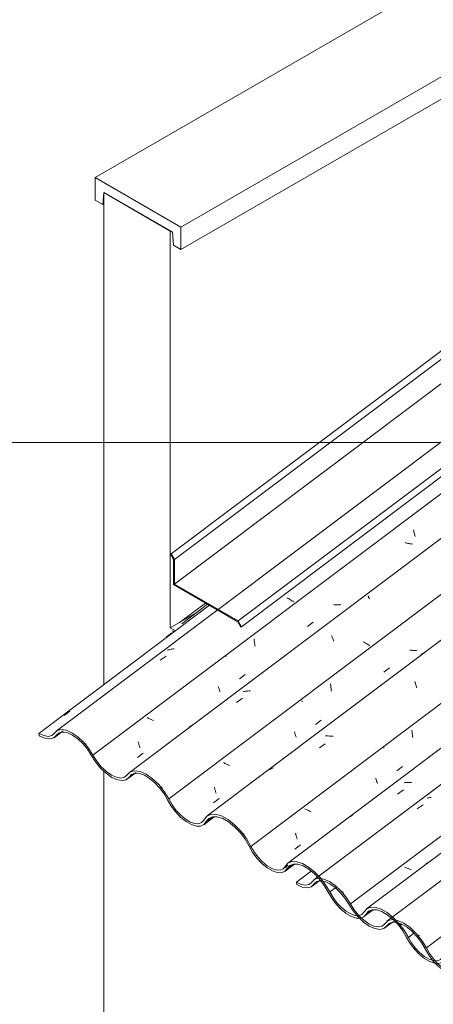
# Model space of a CAD drawing. Header units: metres. Extents: x 6.5 to 21.8, y 0.6 to 11.2.
# Tile 13 of 107: x 8.275 to 8.957, y 5.96 to 7.58. Entities that reach past the tile are written whole.
import ezdxf

# ---------------------------------------------------------------- set-up
doc = ezdxf.new("R2010")
doc.units = ezdxf.units.M
for name, color, linetype, lineweight in [('A-GLAZ-CWMG', 7, 'Continuous', 5), ('A-ROOF', 7, 'Continuous', 5), ('A-ROOF-OTLN', 7, 'Continuous', 5), ('A-WALL', 7, 'Continuous', 5), ('G-ANNO-TEXT', 7, 'Continuous', 9), ('I-WALL', 7, 'Continuous', 5)]:
    doc.layers.add(name, color=color, linetype=linetype, lineweight=lineweight)
pattern_1 = [(324.313, (13.312, 6.858), (0.2324083, -0.11173998), [0.0118, -0.2028, 0.0118, -1.347]), (324.313, (13.312, 6.858), (0.2324083, -0.11173998), [-0.22641, -0.2028, 0.0118, -0.41741, -0.71536]), (324.313, (13.312, 6.858), (0.2324083, -0.11173998), [-0.85843, 0.0118, -0.2028, 0.0118, -0.48895]), (324.313, (13.312, 6.858), (0.2324083, -0.11173998), [-1.085, -0.13127, 0.0118, -0.34588]), (112.936, (13.399, 6.823), (-0.16652803, 0.28317087), [0.0123, -0.21134, 0.0123, -1.404]), (112.936, (13.399, 6.823), (-0.16652803, 0.28317087), [-0.23595, -0.21134, 0.0123, -0.43499, -0.74548]), (112.936, (13.399, 6.823), (-0.16652803, 0.28317087), [-0.89458, 0.0123, -0.21134, 0.0123, -0.50954]), (112.936, (13.399, 6.823), (-0.16652803, 0.28317087), [-1.131, -0.1368, 0.0123, -0.36044]), (222.823, (13.428, 6.913), (-0.0658858, -0.1714278), [0.00654, -0.11229, 0.00654, -0.74603]), (222.823, (13.428, 6.913), (-0.0658858, -0.1714278), [-0.12536, -0.11229, 0.00654, -0.23112, -0.39609]), (222.823, (13.428, 6.913), (-0.0658858, -0.1714278), [-0.47531, 0.00654, -0.11229, 0.00654, -0.27073]), (222.823, (13.428, 6.913), (-0.0658858, -0.1714278), [-0.60067, -0.07268, 0.00654, -0.19151])]

# ---------------------------------------------------------------- blocks, each defined once
blk = doc.blocks.new('FP_2-ISO_02')
at = {"layer": 'A-GLAZ-CWMG'}
blk.add_line((8.7123, 6.1791), (8.7278, 6.1907), dxfattribs=at)
blk = doc.blocks.new('FP_3-ISO_02')
at = {"layer": 'A-GLAZ-CWMG'}
blk.add_line((8.5784, 6.2556), (8.5958, 6.2686), dxfattribs=at)
blk = doc.blocks.new('FP_4-ISO_02')
at = {"layer": 'A-GLAZ-CWMG'}
blk.add_line((8.4527, 6.3309), (8.4668, 6.3415), dxfattribs=at)
blk = doc.blocks.new('FP_5-ISO_02')
at = {"layer": 'A-GLAZ-CWMG'}
blk.add_line((8.3326, 6.3994), (8.3465, 6.4099), dxfattribs=at)
blk = doc.blocks.new('FP_6-ISO_02')
at = {"layer": 'A-GLAZ-CWMG', "color": 9, "true_color": 0xc0c0c0}
for p, q in [((8.5166, 6.5645), (8.5259, 6.5716)), ((8.3484, 6.4355), (8.3577, 6.4426))]:
    blk.add_line(p, q, dxfattribs=at)
blk = doc.blocks.new('FP_7-ISO_02')
at = {"layer": 'A-GLAZ-CWMG'}
blk.add_line((11.3869, 8.7001), (8.3354, 6.4097), dxfattribs=at)
at = {"layer": 'A-GLAZ-CWMG', "color": 9, "true_color": 0xc0c0c0}
for p, q in [((8.7173, 6.628), (8.7156, 6.6289)), ((8.7189, 6.6271), (8.7173, 6.628)), ((8.7205, 6.6262), (8.7189, 6.6271)), ((8.7221, 6.6253), (8.7205, 6.6262)), ((8.7237, 6.6243), (8.7221, 6.6253)), ((8.7252, 6.6234), (8.7237, 6.6243)), ((8.7267, 6.6225), (8.7252, 6.6234)), ((8.5068, 6.5263), (8.5164, 6.5332)), ((8.5195, 6.5433), (8.5179, 6.5429)), ((8.5212, 6.5437), (8.5195, 6.5433)), ((8.5228, 6.5441), (8.5212, 6.5437)), ((8.5245, 6.5444), (8.5228, 6.5441)), ((8.5263, 6.5447), (8.5245, 6.5444)), ((8.528, 6.5449), (8.5263, 6.5447)), ((8.5297, 6.545), (8.528, 6.5449)), ((8.3839, 6.3889), (8.3825, 6.3895)), ((8.3854, 6.3882), (8.3839, 6.3889))]:
    blk.add_line(p, q, dxfattribs=at)
blk = doc.blocks.new('FP_8-ISO_02')
at = {"layer": 'A-GLAZ-CWMG', "color": 9, "true_color": 0xc0c0c0}
for p, q in [((8.924, 6.7407), (8.9243, 6.7391)), ((8.9243, 6.7391), (8.9247, 6.7375)), ((8.9247, 6.7375), (8.9251, 6.736)), ((8.9251, 6.736), (8.9255, 6.7345)), ((8.9255, 6.7345), (8.9259, 6.733)), ((8.9259, 6.733), (8.9263, 6.7315)), ((8.9263, 6.7315), (8.9267, 6.7301)), ((8.9117, 6.7193), (8.9102, 6.7197)), ((8.9133, 6.719), (8.9117, 6.7193)), ((8.9148, 6.7187), (8.9133, 6.719)), ((8.9163, 6.7184), (8.9148, 6.7187)), ((8.9178, 6.7181), (8.9163, 6.7184)), ((8.9194, 6.7179), (8.9178, 6.7181)), ((8.9209, 6.7177), (8.9194, 6.7179)), ((8.9224, 6.7175), (8.9209, 6.7177)), ((8.7939, 6.6177), (8.7923, 6.6178)), ((8.7954, 6.6176), (8.7939, 6.6177)), ((8.7969, 6.6176), (8.7954, 6.6176)), ((8.7984, 6.6176), (8.7969, 6.6176)), ((8.7999, 6.6176), (8.7984, 6.6176)), ((8.8014, 6.6176), (8.7999, 6.6176)), ((8.8029, 6.6177), (8.8014, 6.6176)), ((8.8044, 6.6178), (8.8029, 6.6177)), ((8.7494, 6.5816), (8.7586, 6.5887)), ((8.6614, 6.5616), (8.6616, 6.5598)), ((8.6616, 6.5598), (8.6617, 6.5581)), ((8.6617, 6.5581), (8.662, 6.5564)), ((8.662, 6.5564), (8.6622, 6.5547)), ((8.6622, 6.5547), (8.6624, 6.553)), ((8.6624, 6.553), (8.6627, 6.5513)), ((8.6627, 6.5513), (8.663, 6.5496)), ((8.6155, 6.5325), (8.6147, 6.5329)), ((8.6373, 6.4955), (8.6466, 6.5026)), ((8.6024, 6.4829), (8.6029, 6.4816)), ((8.6029, 6.4816), (8.6033, 6.4803)), ((8.6033, 6.4803), (8.6037, 6.479)), ((8.6037, 6.479), (8.6041, 6.4778)), ((8.6041, 6.4778), (8.6046, 6.4767)), ((8.6046, 6.4767), (8.605, 6.4755)), ((8.605, 6.4755), (8.6054, 6.4744)), ((8.4862, 6.4314), (8.485, 6.432)), ((8.4875, 6.4307), (8.4862, 6.4314)), ((8.4888, 6.4301), (8.4875, 6.4307)), ((8.4901, 6.4295), (8.4888, 6.4301)), ((8.4915, 6.4289), (8.4901, 6.4295)), ((8.4928, 6.4283), (8.4915, 6.4289)), ((8.4942, 6.4277), (8.4928, 6.4283)), ((8.4956, 6.4271), (8.4942, 6.4277)), ((8.4704, 6.392), (8.4708, 6.3906)), ((8.4708, 6.3906), (8.4712, 6.3891)), ((8.4712, 6.3891), (8.4716, 6.3877)), ((8.4716, 6.3877), (8.472, 6.3863)), ((8.472, 6.3863), (8.4724, 6.385)), ((8.4724, 6.385), (8.4729, 6.3837)), ((8.4692, 6.3665), (8.4785, 6.3736)), ((8.4729, 6.3837), (8.4733, 6.3824))]:
    blk.add_line(p, q, dxfattribs=at)
blk = doc.blocks.new('FP_9-ISO_02')
at = {"layer": 'A-GLAZ-CWMG'}
blk.add_line((11.5063, 8.6311), (8.4558, 6.3416), dxfattribs=at)
at = {"layer": 'A-GLAZ-CWMG', "color": 9, "true_color": 0xc0c0c0}
for p, q in [((8.9141, 6.6861), (8.9141, 6.6861)), ((8.9141, 6.6861), (8.9141, 6.6859)), ((8.9141, 6.6859), (8.9141, 6.6858)), ((8.8491, 6.6322), (8.8494, 6.6316)), ((8.8494, 6.6316), (8.8497, 6.631)), ((8.8497, 6.631), (8.85, 6.6303)), ((8.85, 6.6303), (8.8504, 6.6296)), ((8.8504, 6.6296), (8.8507, 6.6288)), ((8.8507, 6.6288), (8.8511, 6.628)), ((8.8511, 6.628), (8.8515, 6.6272)), ((8.7891, 6.5672), (8.7896, 6.566)), ((8.7896, 6.566), (8.7901, 6.5647)), ((8.7901, 6.5647), (8.7906, 6.5634)), ((8.7906, 6.5634), (8.7911, 6.5621)), ((8.7911, 6.5621), (8.7915, 6.5607)), ((8.7915, 6.5607), (8.792, 6.5593)), ((8.792, 6.5593), (8.7925, 6.5579)), ((8.8432, 6.5553), (8.8413, 6.5564)), ((8.8451, 6.5543), (8.8432, 6.5553)), ((8.8469, 6.5532), (8.8451, 6.5543)), ((8.8486, 6.5521), (8.8469, 6.5532)), ((8.8504, 6.551), (8.8486, 6.5521)), ((8.8521, 6.5499), (8.8504, 6.551)), ((8.6451, 6.475), (8.6431, 6.4747)), ((8.6471, 6.4753), (8.6451, 6.475)), ((8.6492, 6.4755), (8.6471, 6.4753)), ((8.6512, 6.4756), (8.6492, 6.4755)), ((8.6533, 6.4757), (8.6512, 6.4756)), ((8.6554, 6.4757), (8.6533, 6.4757)), ((8.6325, 6.4568), (8.6421, 6.4637)), ((8.556, 6.4173), (8.5544, 6.4162)), ((8.5576, 6.4183), (8.556, 6.4173)), ((8.5592, 6.4193), (8.5576, 6.4183)), ((8.5089, 6.3176), (8.5074, 6.3183)), ((8.5104, 6.3169), (8.5089, 6.3176))]:
    blk.add_line(p, q, dxfattribs=at)
blk = doc.blocks.new('FP_10-ISO_02')
at = {"layer": 'A-GLAZ-CWMG', "color": 9, "true_color": 0xc0c0c0}
for p, q in [((8.9195, 6.5428), (8.9179, 6.543)), ((8.921, 6.5427), (8.9195, 6.5428)), ((8.9225, 6.5426), (8.921, 6.5427)), ((8.924, 6.5426), (8.9225, 6.5426)), ((8.9255, 6.5426), (8.924, 6.5426)), ((8.927, 6.5426), (8.9255, 6.5426)), ((8.9285, 6.5426), (8.927, 6.5426)), ((8.93, 6.5427), (8.9285, 6.5426)), ((8.8749, 6.5067), (8.8842, 6.5138)), ((8.7874, 6.4874), (8.7875, 6.4858)), ((8.7875, 6.4858), (8.7876, 6.4843)), ((8.7876, 6.4843), (8.7878, 6.4828)), ((8.7878, 6.4828), (8.7879, 6.4813)), ((8.7879, 6.4813), (8.7881, 6.4797)), ((8.7881, 6.4797), (8.7883, 6.4783)), ((8.7883, 6.4783), (8.7885, 6.4768)), ((8.7885, 6.4768), (8.7888, 6.4753)), ((8.7404, 6.459), (8.7393, 6.4596)), ((8.7416, 6.4583), (8.7404, 6.459)), ((8.7628, 6.4205), (8.7721, 6.4276)), ((8.7279, 6.4083), (8.7283, 6.4071)), ((8.7283, 6.4071), (8.7287, 6.4059)), ((8.7287, 6.4059), (8.729, 6.4048)), ((8.729, 6.4048), (8.7294, 6.4037)), ((8.7294, 6.4037), (8.7298, 6.4026)), ((8.7298, 6.4026), (8.7302, 6.4016)), ((8.7302, 6.4016), (8.7305, 6.4005)), ((8.7305, 6.4005), (8.7309, 6.3996)), ((8.6122, 6.3573), (8.611, 6.3579)), ((8.6134, 6.3566), (8.6122, 6.3573)), ((8.6147, 6.356), (8.6134, 6.3566)), ((8.616, 6.3554), (8.6147, 6.356)), ((8.6173, 6.3547), (8.616, 6.3554)), ((8.6186, 6.3541), (8.6173, 6.3547)), ((8.6199, 6.3535), (8.6186, 6.3541)), ((8.6213, 6.3529), (8.6199, 6.3535)), ((8.5959, 6.3176), (8.5962, 6.3163)), ((8.5962, 6.3163), (8.5965, 6.315)), ((8.5965, 6.315), (8.5969, 6.3137)), ((8.5969, 6.3137), (8.5973, 6.3125)), ((8.5973, 6.3125), (8.5976, 6.3113)), ((8.5976, 6.3113), (8.598, 6.31)), ((8.598, 6.31), (8.5983, 6.3089)), ((8.5983, 6.3089), (8.5987, 6.3077)), ((8.5947, 6.2915), (8.6039, 6.2986))]:
    blk.add_line(p, q, dxfattribs=at)
blk = doc.blocks.new('FP_11-ISO_02')
at = {"layer": 'A-GLAZ-CWMG'}
blk.add_line((10.2239, 7.501), (8.5838, 6.2701), dxfattribs=at)
at = {"layer": 'A-GLAZ-CWMG', "color": 9, "true_color": 0xc0c0c0}
for p, q in [((8.9384, 6.5367), (8.9368, 6.5356)), ((8.94, 6.5378), (8.9384, 6.5367)), ((8.9416, 6.5387), (8.94, 6.5378)), ((8.9263, 6.4912), (8.9269, 6.4895)), ((8.9269, 6.4895), (8.9274, 6.4878)), ((8.9274, 6.4878), (8.928, 6.4861)), ((8.928, 6.4861), (8.9285, 6.4843)), ((8.9285, 6.4843), (8.929, 6.4825)), ((8.929, 6.4825), (8.9296, 6.4807)), ((8.7812, 6.4017), (8.7792, 6.4017)), ((8.7833, 6.4017), (8.7812, 6.4017)), ((8.7855, 6.4016), (8.7833, 6.4017)), ((8.7876, 6.4015), (8.7855, 6.4016)), ((8.7897, 6.4014), (8.7876, 6.4015)), ((8.7918, 6.4011), (8.7897, 6.4014)), ((8.7689, 6.382), (8.7785, 6.3889)), ((8.6847, 6.3456), (8.6831, 6.3447)), ((8.6864, 6.3465), (8.6847, 6.3456)), ((8.6882, 6.3473), (8.6864, 6.3465)), ((8.6899, 6.3481), (8.6882, 6.3473)), ((8.6917, 6.3488), (8.6899, 6.3481)), ((8.6935, 6.3495), (8.6917, 6.3488)), ((8.644, 6.2408), (8.6425, 6.2416)), ((8.6456, 6.24), (8.644, 6.2408))]:
    blk.add_line(p, q, dxfattribs=at)
blk = doc.blocks.new('FP_12-ISO_02')
at = {"layer": 'A-GLAZ-CWMG', "color": 9, "true_color": 0xc0c0c0}
for p, q in [((8.9214, 6.4114), (8.9215, 6.4099)), ((8.9215, 6.4099), (8.9216, 6.4083)), ((8.9216, 6.4083), (8.9218, 6.4068)), ((8.9218, 6.4068), (8.9219, 6.4053)), ((8.9219, 6.4053), (8.9221, 6.4038)), ((8.9221, 6.4038), (8.9222, 6.4022)), ((8.9222, 6.4022), (8.9224, 6.4008)), ((8.9224, 6.4008), (8.9227, 6.3993)), ((8.8757, 6.3823), (8.8753, 6.3826)), ((8.8966, 6.3443), (8.9059, 6.3514)), ((8.8617, 6.3321), (8.8621, 6.3309)), ((8.8621, 6.3309), (8.8625, 6.3298)), ((8.8625, 6.3298), (8.8628, 6.3286)), ((8.8628, 6.3286), (8.8632, 6.3275)), ((8.8632, 6.3275), (8.8636, 6.3264)), ((8.8636, 6.3264), (8.8639, 6.3254)), ((8.8639, 6.3254), (8.8643, 6.3243)), ((8.8643, 6.3243), (8.8647, 6.3233)), ((8.7462, 6.2813), (8.745, 6.282)), ((8.7474, 6.2807), (8.7462, 6.2813)), ((8.7487, 6.28), (8.7474, 6.2807)), ((8.75, 6.2794), (8.7487, 6.28)), ((8.7512, 6.2788), (8.75, 6.2794)), ((8.7525, 6.2781), (8.7512, 6.2788)), ((8.7539, 6.2775), (8.7525, 6.2781)), ((8.7552, 6.2769), (8.7539, 6.2775)), ((8.7297, 6.2416), (8.73, 6.2402)), ((8.73, 6.2402), (8.7303, 6.2389)), ((8.7303, 6.2389), (8.7307, 6.2376)), ((8.7307, 6.2376), (8.731, 6.2364)), ((8.731, 6.2364), (8.7314, 6.2351)), ((8.7314, 6.2351), (8.7318, 6.2339)), ((8.7318, 6.2339), (8.7321, 6.2327)), ((8.7321, 6.2327), (8.7325, 6.2316)), ((8.7284, 6.2152), (8.7377, 6.2223))]:
    blk.add_line(p, q, dxfattribs=at)
blk = doc.blocks.new('FP_13-ISO_02')
at = {"layer": 'A-GLAZ-CWMG'}
blk.add_line((10.2239, 7.3233), (8.7169, 6.1922), dxfattribs=at)
at = {"layer": 'A-GLAZ-CWMG', "color": 9, "true_color": 0xc0c0c0}
for p, q in [((8.9104, 6.3249), (8.9084, 6.3248)), ((8.9125, 6.325), (8.9104, 6.3249)), ((8.9146, 6.3251), (8.9125, 6.325)), ((8.9167, 6.3251), (8.9146, 6.3251)), ((8.9188, 6.325), (8.9167, 6.3251)), ((8.9209, 6.3249), (8.9188, 6.325)), ((8.8979, 6.3059), (8.9076, 6.3128)), ((8.8235, 6.2711), (8.8218, 6.2702)), ((8.8152, 6.2665), (8.8136, 6.2654)), ((8.8168, 6.2675), (8.8152, 6.2665)), ((8.8184, 6.2685), (8.8168, 6.2675)), ((8.8201, 6.2694), (8.8184, 6.2685)), ((8.8218, 6.2702), (8.8201, 6.2694))]:
    blk.add_line(p, q, dxfattribs=at)
blk = doc.blocks.new('FP_15-ISO_02')
at = {"layer": 'A-GLAZ-CWMG'}
blk.add_line((10.2239, 7.1507), (8.8468, 6.1171), dxfattribs=at)
at = {"layer": 'A-GLAZ-CWMG', "color": 9, "true_color": 0xc0c0c0}
for p, q in [((8.9461, 6.1921), (8.9445, 6.191)), ((8.9477, 6.1931), (8.9461, 6.1921)), ((8.9493, 6.194), (8.9477, 6.1931)), ((8.951, 6.1949), (8.9493, 6.194)), ((8.9527, 6.1958), (8.951, 6.1949)), ((8.9027, 6.0915), (8.9012, 6.0922)), ((8.9043, 6.0907), (8.9027, 6.0915))]:
    blk.add_line(p, q, dxfattribs=at)
blk = doc.blocks.new('FP_20-ISO_02')
at = {"layer": 'A-GLAZ-CWMG'}
blk.add_line((8.8424, 6.1043), (8.8574, 6.1156), dxfattribs=at)
blk = doc.blocks.new('Rectangular Mullion - Telha Fibrocimento - Ondulada-1909083-ISO_02')
at = {"layer": 'A-GLAZ-CWMG', "true_color": 0xc0c0c0}
h = blk.add_hatch(dxfattribs=at)
h.set_pattern_fill('FP_2', color=9, style=0, pattern_type=2)
h.set_pattern_definition(pattern_1)
h.paths.add_polyline_path([(9.0772, 5.9632), (9.0828, 5.9656), (9.0802, 5.9696), (9.0754, 5.9675), (9.0691, 5.9676), (9.062, 5.9699), (9.0536, 5.9748), (9.0455, 5.9814), (9.0374, 5.9902), (9.0325, 5.9966), (9.0209, 6.0157), (9.0135, 6.025), (9.0065, 6.0319), (8.9992, 6.0374), (8.9913, 6.0414), (8.9859, 6.0431), (8.9797, 6.0431), (8.9748, 6.0408), (8.9684, 6.0336), (8.9634, 6.0317), (8.9597, 6.0317), (8.9635, 6.0275), (8.9657, 6.0274), (8.9713, 6.0295), (8.9783, 6.0374), (8.9828, 6.0391), (8.9881, 6.0389), (8.9949, 6.0365), (9.003, 6.0313), (9.0101, 6.025), (9.0154, 6.019), (9.0212, 6.0108), (9.0306, 5.9951), (9.0391, 5.9844), (9.0465, 5.977), (9.0559, 5.9699), (9.0638, 5.9657), (9.0703, 5.9635), (9.0754, 5.9633)])
h.paths.add_polyline_path([(9.0847, 5.9673), (9.0867, 5.9696), (9.0838, 5.9738), (9.0821, 5.9718), (9.0846, 5.9675)])
h.paths.add_polyline_path([(8.9601, 6.0277), (8.9558, 6.0323), (8.9492, 6.0347), (8.9423, 6.0387), (8.9338, 6.0457), (8.9257, 6.0546), (8.9208, 6.061), (8.9086, 6.0819), (8.8979, 6.0954), (8.8888, 6.1045), (8.8798, 6.1114), (8.8709, 6.1166), (8.8607, 6.1196), (8.8529, 6.1196), (8.8471, 6.1173), (8.8391, 6.1081), (8.8343, 6.1057), (8.8378, 6.1024), (8.8421, 6.1041), (8.8506, 6.1135), (8.856, 6.1156), (8.8645, 6.115), (8.8718, 6.1126), (8.8825, 6.1061), (8.8923, 6.0976), (8.9004, 6.0887), (8.9066, 6.0805), (8.9208, 6.0571), (8.9274, 6.0489), (8.9347, 6.0415), (8.9441, 6.0343), (8.9523, 6.0299), (8.9588, 6.0277)])
h.paths.add_polyline_path([(8.8346, 6.102), (8.8295, 6.1063), (8.8264, 6.1068), (8.819, 6.1097), (8.8129, 6.1132), (8.8052, 6.1194), (8.7975, 6.1276), (8.7914, 6.1357), (8.7781, 6.1581), (8.768, 6.1708), (8.7598, 6.179), (8.751, 6.186), (8.7391, 6.1924), (8.731, 6.1948), (8.7231, 6.1948), (8.7166, 6.1917), (8.7091, 6.1829), (8.7041, 6.1809), (8.6977, 6.1812), (8.6888, 6.1846), (8.6828, 6.1881), (8.6743, 6.1951), (8.6662, 6.2042), (8.6605, 6.212), (8.6463, 6.2358), (8.6382, 6.2462), (8.6271, 6.2572), (8.6166, 6.2651), (8.6073, 6.2702), (8.598, 6.2729), (8.5895, 6.2727), (8.5825, 6.2687), (8.5785, 6.263), (8.5748, 6.259), (8.5696, 6.2572), (8.5631, 6.2577), (8.5552, 6.2607), (8.5478, 6.2651), (8.54, 6.2717), (8.5326, 6.2797), (8.5261, 6.2887), (8.5209, 6.298), (8.5134, 6.3103), (8.5042, 6.3216), (8.4925, 6.3325), (8.4836, 6.3387), (8.4727, 6.3433), (8.4646, 6.3445), (8.4573, 6.3426), (8.4479, 6.3338), (8.4419, 6.3325), (8.4345, 6.3337), (8.4263, 6.3374), (8.4179, 6.3433), (8.4096, 6.3511), (8.4021, 6.3603), (8.3867, 6.3838), (8.3791, 6.3927), (8.3683, 6.4022), (8.3612, 6.4071), (8.352, 6.4112), (8.3437, 6.4124), (8.337, 6.4107), (8.328, 6.4024), (8.322, 6.401), (8.3148, 6.4022), (8.3067, 6.4058), (8.3072, 6.4021), (8.3164, 6.398), (8.3246, 6.3968), (8.3312, 6.3985), (8.3403, 6.4069), (8.3464, 6.4082), (8.3539, 6.4069), (8.3635, 6.4022), (8.3708, 6.3971), (8.3802, 6.388), (8.3887, 6.3769), (8.4021, 6.3565), (8.4096, 6.3476), (8.4179, 6.3399), (8.4269, 6.3336), (8.436, 6.3295), (8.4441, 6.3282), (8.4508, 6.3297), (8.4591, 6.3376), (8.4596, 6.3382), (8.4659, 6.3401), (8.4736, 6.3393), (8.4805, 6.3369), (8.4897, 6.3313), (8.4976, 6.3248), (8.5057, 6.3163), (8.5134, 6.3058), (8.5267, 6.2837), (8.5326, 6.276), (8.5407, 6.2676), (8.55, 6.2604), (8.5581, 6.2558), (8.5662, 6.2533), (8.5732, 6.2533), (8.5793, 6.2566), (8.5867, 6.266), (8.5931, 6.2687), (8.6017, 6.2682), (8.6106, 6.2651), (8.6194, 6.2601), (8.6293, 6.252), (8.6399, 6.2404), (8.6466, 6.2313), (8.6613, 6.2068), (8.6678, 6.1985), (8.6751, 6.191), (8.6847, 6.1836), (8.6915, 6.1796), (8.6996, 6.1769), (8.7066, 6.1767), (8.7122, 6.179), (8.7202, 6.1884), (8.7262, 6.1908), (8.7336, 6.1905), (8.7421, 6.1877), (8.7532, 6.1809), (8.7615, 6.174), (8.7706, 6.164), (8.7781, 6.1536), (8.7914, 6.1317), (8.7979, 6.1235), (8.8052, 6.116), (8.8147, 6.1087), (8.8216, 6.1048), (8.8295, 6.1021), (8.8341, 6.102)])
at = {"layer": 'A-GLAZ-CWMG'}
for p, q in [((8.3958, 6.3702), (11.4508, 8.6632)), ((8.5209, 6.298), (10.1956, 7.5549)), ((8.656, 6.22), (10.2239, 7.3968)), ((8.3067, 6.4058), (8.5877, 6.6167)), ((8.3067, 6.4058), (8.3072, 6.4021)), ((8.3358, 6.4031), (8.3411, 6.4071)), ((8.4556, 6.334), (8.4625, 6.3392)), ((8.5825, 6.2607), (8.5931, 6.2687)), ((8.725, 6.1903), (8.716, 6.1836)), ((8.7861, 6.1449), (8.7954, 6.1519)), ((8.846, 6.1086), (8.8547, 6.1151)), ((8.9155, 6.0702), (8.9246, 6.077))]:
    blk.add_line(p, q, dxfattribs=at)
for points in [[(8.3322, 6.4063, 0), (8.328, 6.4024, 0), (8.322, 6.401, 0), (8.3148, 6.4022, 0), (8.3067, 6.4058, 0)], [(8.3072, 6.4021, 0), (8.3164, 6.398, 0), (8.3246, 6.3968, 0), (8.3312, 6.3985, 0), (8.3358, 6.4031, 0)], [(8.3958, 6.3702, 0), (8.3887, 6.3814, 0), (8.3802, 6.3917, 0), (8.3708, 6.4005, 0), (8.3612, 6.4071, 0), (8.352, 6.4112, 0), (8.3437, 6.4124, 0), (8.337, 6.4107, 0), (8.3322, 6.4063, 0)], [(8.3358, 6.4031, 0), (8.3403, 6.4069, 0), (8.3464, 6.4082, 0), (8.3539, 6.4069, 0), (8.3622, 6.4032, 0), (8.3708, 6.3971, 0), (8.3791, 6.3892, 0), (8.3867, 6.38, 0), (8.3931, 6.3699, 0)], [(8.3931, 6.3699, 0), (8.4001, 6.3589, 0), (8.4084, 6.3488, 0), (8.4175, 6.3402, 0), (8.4269, 6.3336, 0), (8.436, 6.3295, 0), (8.4441, 6.3282, 0), (8.4508, 6.3297, 0), (8.4556, 6.334, 0)], [(8.4523, 6.3376, 0), (8.4479, 6.3338, 0), (8.4419, 6.3325, 0), (8.4345, 6.3337, 0), (8.4263, 6.3374, 0), (8.4179, 6.3433, 0), (8.4096, 6.3511, 0), (8.4021, 6.3603, 0), (8.3958, 6.3702, 0)], [(8.5209, 6.298, 0), (8.5134, 6.3103, 0), (8.5042, 6.3216, 0), (8.4941, 6.3313, 0), (8.4836, 6.3387, 0), (8.4736, 6.3432, 0), (8.4646, 6.3445, 0), (8.4573, 6.3426, 0), (8.4523, 6.3376, 0)], [(8.4556, 6.334, 0), (8.4596, 6.3382, 0), (8.4654, 6.3402, 0), (8.4725, 6.3397, 0), (8.4805, 6.3369, 0), (8.489, 6.3318, 0), (8.4976, 6.3248, 0), (8.5057, 6.3163, 0), (8.5129, 6.3067, 0), (8.5188, 6.2965, 0)], [(8.5188, 6.2965, 0), (8.5249, 6.2861, 0), (8.5323, 6.2763, 0), (8.5407, 6.2676, 0), (8.5494, 6.2607, 0), (8.5581, 6.2558, 0), (8.5662, 6.2533, 0), (8.5732, 6.2533, 0), (8.5787, 6.2558, 0), (8.5825, 6.2607, 0)], [(8.5785, 6.263, 0), (8.5748, 6.259, 0), (8.5696, 6.2572, 0), (8.5631, 6.2577, 0), (8.5557, 6.2604, 0), (8.5478, 6.2651, 0), (8.54, 6.2717, 0), (8.5326, 6.2797, 0), (8.5261, 6.2886, 0), (8.5209, 6.298, 0)], [(8.656, 6.22, 0), (8.6486, 6.2328, 0), (8.6395, 6.2449, 0), (8.6293, 6.2555, 0), (8.6185, 6.2641, 0), (8.6078, 6.27, 0), (8.598, 6.2729, 0), (8.5895, 6.2727, 0), (8.5829, 6.2693, 0), (8.5785, 6.263, 0)], [(8.5825, 6.2607, 0), (8.5867, 6.266, 0), (8.5929, 6.2687, 0), (8.6007, 6.2685, 0), (8.6097, 6.2656, 0), (8.6194, 6.2601, 0), (8.629, 6.2523, 0), (8.6382, 6.2426, 0), (8.6464, 6.2317, 0), (8.653, 6.2202, 0)], [(8.653, 6.2202, 0), (8.6589, 6.2099, 0), (8.6662, 6.2002, 0), (8.6743, 6.1916, 0), (8.683, 6.1846, 0), (8.6915, 6.1796, 0), (8.6996, 6.1769, 0), (8.7066, 6.1767, 0), (8.7122, 6.179, 0), (8.716, 6.1836, 0)], [(8.7126, 6.187, 0), (8.7091, 6.1829, 0), (8.7041, 6.1809, 0), (8.6977, 6.1812, 0), (8.6905, 6.1836, 0), (8.6828, 6.1881, 0), (8.6751, 6.1943, 0), (8.6678, 6.2021, 0), (8.6613, 6.2108, 0), (8.656, 6.22, 0)], [(8.7861, 6.1449, 0), (8.7791, 6.1568, 0), (8.7706, 6.168, 0), (8.7611, 6.178, 0), (8.751, 6.186, 0), (8.7411, 6.1917, 0), (8.7317, 6.1948, 0), (8.7236, 6.195, 0), (8.7171, 6.1924, 0), (8.7126, 6.187, 0)], [(8.716, 6.1836, 0), (8.7202, 6.1884, 0), (8.7262, 6.1908, 0), (8.7336, 6.1905, 0), (8.7421, 6.1877, 0), (8.7513, 6.1825, 0), (8.7604, 6.1751, 0), (8.7677, 6.1676, 0)], [(8.7678, 6.1675, 0), (8.7691, 6.166, 0), (8.7769, 6.1557, 0), (8.7833, 6.1448, 0)], [(8.7833, 6.1448, 0), (8.7892, 6.1347, 0), (8.7964, 6.1251, 0), (8.8045, 6.1166, 0), (8.8131, 6.1097, 0), (8.8216, 6.1048, 0), (8.8295, 6.1021, 0), (8.8365, 6.1019, 0), (8.8421, 6.1041, 0), (8.846, 6.1086, 0)], [(8.8339, 6.1061, 0), (8.8278, 6.1063, 0), (8.8206, 6.1087, 0), (8.8129, 6.1132, 0), (8.8052, 6.1194, 0), (8.7979, 6.1271, 0), (8.7914, 6.1357, 0), (8.7861, 6.1449, 0)], [(8.8426, 6.1121, 0), (8.8391, 6.1081, 0), (8.8341, 6.1061, 0)], [(8.9155, 6.0702, 0), (8.9086, 6.0819, 0), (8.9001, 6.0931, 0), (8.8907, 6.1029, 0), (8.8808, 6.1109, 0), (8.8709, 6.1166, 0), (8.8617, 6.1196, 0), (8.8536, 6.1199, 0), (8.8471, 6.1173, 0), (8.8426, 6.1121, 0)], [(8.846, 6.1086, 0), (8.8501, 6.1133, 0), (8.856, 6.1156, 0), (8.8634, 6.1154, 0), (8.8718, 6.1126, 0), (8.8808, 6.1074, 0), (8.8899, 6.1001, 0), (8.8986, 6.0912, 0), (8.9063, 6.081, 0), (8.9126, 6.0702, 0)], [(8.9126, 6.0702, 0), (8.9185, 6.0601, 0), (8.9257, 6.0506, 0), (8.9338, 6.0421, 0), (8.9424, 6.0353, 0), (8.9508, 6.0304, 0), (8.9588, 6.0277, 0), (8.9657, 6.0274, 0), (8.9713, 6.0295, 0), (8.9753, 6.0339, 0)], [(8.9719, 6.0376, 0), (8.9684, 6.0336, 0), (8.9634, 6.0317, 0), (8.9571, 6.0319, 0), (8.95, 6.0343, 0), (8.9423, 6.0387, 0), (8.9347, 6.0449, 0), (8.9274, 6.0525, 0), (8.9208, 6.061, 0), (8.9155, 6.0702, 0)]]:
    blk.add_polyline3d(points, dxfattribs=at)
for name in ['FP_7-ISO_02', 'FP_9-ISO_02', 'FP_8-ISO_02', 'FP_11-ISO_02', 'FP_10-ISO_02', 'FP_13-ISO_02', 'FP_12-ISO_02', 'FP_15-ISO_02', 'FP_6-ISO_02', 'FP_5-ISO_02', 'FP_4-ISO_02', 'FP_3-ISO_02', 'FP_2-ISO_02', 'FP_20-ISO_02']:
    blk.add_blockref(name, (0, 0), dxfattribs=at)
blk = doc.blocks.new('FP_24-ISO_02')
at = {"layer": 'A-GLAZ-CWMG'}
blk.add_line((8.8769, 6.0859), (8.891, 6.0965), dxfattribs=at)
blk = doc.blocks.new('FP_25-ISO_02')
at = {"layer": 'A-GLAZ-CWMG'}
blk.add_line((8.7568, 6.1544), (8.7708, 6.1649), dxfattribs=at)
blk = doc.blocks.new('FP_26-ISO_02')
at = {"layer": 'A-GLAZ-CWMG'}
blk.add_line((10.2239, 7.2637), (8.7597, 6.1647), dxfattribs=at)
at = {"layer": 'A-GLAZ-CWMG', "color": 9, "true_color": 0xc0c0c0}
for p, q in [((10.2068, 7.202), (10.2164, 7.2088)), ((10.1621, 7.1459), (10.1623, 7.1441)), ((10.1623, 7.1441), (10.1625, 7.1423)), ((10.1625, 7.1423), (10.1627, 7.1405)), ((10.1627, 7.1405), (10.1629, 7.1387)), ((10.1629, 7.1387), (10.163, 7.1368)), ((10.163, 7.1368), (10.1631, 7.135)), ((10.1631, 7.135), (10.1632, 7.1331)), ((10.0328, 7.0775), (10.0424, 7.0843)), ((9.9956, 7.0796), (9.9939, 7.0795)), ((9.9974, 7.0796), (9.9956, 7.0796)), ((9.9992, 7.0796), (9.9974, 7.0796)), ((10.001, 7.0796), (9.9992, 7.0796)), ((10.0029, 7.0795), (10.001, 7.0796)), ((10.0047, 7.0794), (10.0029, 7.0795)), ((10.0065, 7.0792), (10.0047, 7.0794)), ((9.9481, 7.0465), (9.9484, 7.0456)), ((9.9484, 7.0456), (9.9489, 7.0447)), ((9.9489, 7.0447), (9.9493, 7.0438)), ((9.9493, 7.0438), (9.9497, 7.0428)), ((9.9497, 7.0428), (9.9501, 7.0418)), ((9.9501, 7.0418), (9.9506, 7.0407)), ((9.9506, 7.0407), (9.9511, 7.0396)), ((9.8587, 6.9527), (9.8683, 6.9596)), ((9.8135, 6.9504), (9.8138, 6.9497)), ((9.8138, 6.9497), (9.8141, 6.9491)), ((9.8141, 6.9491), (9.8144, 6.9483)), ((9.851, 6.9211), (9.8493, 6.922)), ((9.8527, 6.9203), (9.851, 6.9211)), ((9.8544, 6.9194), (9.8527, 6.9203)), ((9.856, 6.9185), (9.8544, 6.9194)), ((9.8576, 6.9176), (9.856, 6.9185)), ((9.8592, 6.9167), (9.8576, 6.9176)), ((9.8608, 6.9158), (9.8592, 6.9167)), ((9.7516, 6.8839), (9.7498, 6.8842)), ((9.7535, 6.8836), (9.7516, 6.8839)), ((9.7553, 6.8832), (9.7535, 6.8836)), ((9.7572, 6.8829), (9.7553, 6.8832)), ((9.759, 6.8824), (9.7572, 6.8829)), ((9.7609, 6.882), (9.759, 6.8824)), ((9.7627, 6.8815), (9.7609, 6.882)), ((9.6615, 6.8351), (9.6598, 6.8348)), ((9.6632, 6.8354), (9.6615, 6.8351)), ((9.6935, 6.815), (9.6939, 6.8133)), ((9.6939, 6.8133), (9.6943, 6.8116)), ((9.6943, 6.8116), (9.6947, 6.8099)), ((9.6947, 6.8099), (9.6951, 6.8081)), ((9.6951, 6.8081), (9.6954, 6.8063)), ((9.6954, 6.8063), (9.6958, 6.8045)), ((9.6958, 6.8045), (9.6961, 6.8027)), ((9.5685, 6.7441), (9.5781, 6.751)), ((9.5305, 6.7375), (9.5299, 6.7373)), ((9.5322, 6.7378), (9.5305, 6.7375)), ((9.5339, 6.7381), (9.5322, 6.7378)), ((9.5356, 6.7383), (9.5339, 6.7381)), ((9.5373, 6.7385), (9.5356, 6.7383)), ((9.5391, 6.7387), (9.5373, 6.7385)), ((9.5409, 6.7388), (9.5391, 6.7387)), ((9.5565, 6.7294), (9.557, 6.7279)), ((9.557, 6.7279), (9.5575, 6.7264)), ((9.5575, 6.7264), (9.5579, 6.7249)), ((9.5579, 6.7249), (9.5584, 6.7234)), ((9.5584, 6.7234), (9.5589, 6.7218)), ((9.5589, 6.7218), (9.5593, 6.7202)), ((9.5593, 6.7202), (9.5598, 6.7186)), ((9.4524, 6.6604), (9.462, 6.6673)), ((9.497, 6.6516), (9.4973, 6.6498)), ((9.4973, 6.6498), (9.4975, 6.6479)), ((9.4975, 6.6479), (9.4978, 6.646)), ((9.4978, 6.646), (9.498, 6.6441)), ((9.498, 6.6441), (9.4982, 6.6422)), ((9.4982, 6.6422), (9.4984, 6.6403)), ((9.4984, 6.6403), (9.4985, 6.6384)), ((9.2783, 6.5345), (9.2879, 6.5415)), ((9.0865, 6.393), (9.087, 6.3919)), ((9.087, 6.3919), (9.0874, 6.3908)), ((9.0874, 6.3908), (9.0879, 6.3896)), ((9.0879, 6.3896), (9.0884, 6.3884)), ((9.0884, 6.3884), (9.0889, 6.3872)), ((9.0889, 6.3872), (9.0893, 6.3859)), ((9.0893, 6.3859), (9.0898, 6.3846)), ((9.1409, 6.3839), (9.1393, 6.3848)), ((9.1426, 6.383), (9.1409, 6.3839)), ((9.1442, 6.3821), (9.1426, 6.383)), ((9.1458, 6.3812), (9.1442, 6.3821)), ((9.1474, 6.3803), (9.1458, 6.3812)), ((9.1489, 6.3793), (9.1474, 6.3803)), ((9.1504, 6.3784), (9.1489, 6.3793)), ((8.9303, 6.2816), (8.9399, 6.2886)), ((8.9481, 6.2996), (8.9464, 6.2993)), ((8.9498, 6.2999), (8.9481, 6.2996)), ((8.9515, 6.3002), (8.9498, 6.2999)), ((8.9532, 6.3004), (8.9515, 6.3002)), ((8.8073, 6.145), (8.8058, 6.1457)), ((8.8087, 6.1444), (8.8073, 6.145))]:
    blk.add_line(p, q, dxfattribs=at)
blk = doc.blocks.new('FP_27-ISO_02')
at = {"layer": 'A-GLAZ-CWMG', "color": 9, "true_color": 0xc0c0c0}
for p, q in [((10.1177, 7.0749), (10.1162, 7.0754)), ((10.1191, 7.0744), (10.1177, 7.0749)), ((10.1206, 7.0739), (10.1191, 7.0744)), ((10.1213, 7.0737), (10.1206, 7.0739)), ((10.0336, 7.0331), (10.0326, 7.0337)), ((10.0346, 7.0326), (10.0336, 7.0331)), ((9.6713, 6.755), (9.6715, 6.7533)), ((9.6715, 6.7533), (9.6717, 6.7515)), ((9.6717, 6.7515), (9.6719, 6.7498)), ((9.6719, 6.7498), (9.6721, 6.7481)), ((9.6721, 6.7481), (9.6724, 6.7464)), ((9.6724, 6.7464), (9.6727, 6.7447)), ((9.6727, 6.7447), (9.673, 6.7431)), ((9.3487, 6.4951), (9.349, 6.494)), ((9.0862, 6.3157), (9.0863, 6.314)), ((9.0863, 6.314), (9.0865, 6.3123)), ((9.0865, 6.3123), (9.0868, 6.3105)), ((9.0868, 6.3105), (9.087, 6.3088)), ((9.087, 6.3088), (9.0873, 6.3072)), ((9.0873, 6.3072), (9.0875, 6.3055)), ((9.0875, 6.3055), (9.0879, 6.3038)), ((9.0393, 6.287), (9.0385, 6.2875)), ((9.0402, 6.2866), (9.0393, 6.287)), ((8.911, 6.1854), (8.9098, 6.186)), ((8.9123, 6.1848), (8.911, 6.1854)), ((8.9137, 6.1841), (8.9123, 6.1848)), ((8.915, 6.1835), (8.9137, 6.1841)), ((8.9163, 6.1829), (8.915, 6.1835)), ((8.9177, 6.1823), (8.9163, 6.1829)), ((8.9191, 6.1817), (8.9177, 6.1823)), ((8.9205, 6.1812), (8.9191, 6.1817))]:
    blk.add_line(p, q, dxfattribs=at)
blk = doc.blocks.new('FP_28-ISO_02')
at = {"layer": 'A-GLAZ-CWMG'}
blk.add_line((10.2239, 7.1052), (8.8801, 6.0967), dxfattribs=at)
at = {"layer": 'A-GLAZ-CWMG', "color": 9, "true_color": 0xc0c0c0}
for p, q in [((10.1247, 7.0084), (10.1226, 7.0086)), ((10.1269, 7.0081), (10.1247, 7.0084)), ((10.129, 7.0078), (10.1269, 7.0081)), ((10.1312, 7.0075), (10.129, 7.0078)), ((10.1333, 7.0071), (10.1312, 7.0075)), ((10.1355, 7.0067), (10.1333, 7.0071)), ((10.1615, 7.0029), (10.1711, 7.0097)), ((10.0765, 6.9759), (10.077, 6.9748)), ((10.077, 6.9748), (10.0775, 6.9737)), ((10.0775, 6.9737), (10.0779, 6.9725)), ((10.0779, 6.9725), (10.0784, 6.9713)), ((10.0784, 6.9713), (10.0789, 6.9701)), ((10.0789, 6.9701), (10.0793, 6.9688)), ((10.0793, 6.9688), (10.0798, 6.9675)), ((9.9397, 6.8844), (9.9401, 6.8836)), ((9.9401, 6.8836), (9.9404, 6.8829)), ((9.9404, 6.8829), (9.9408, 6.882)), ((9.9408, 6.882), (9.9412, 6.8812)), ((9.9412, 6.8812), (9.9416, 6.8803)), ((9.9416, 6.8803), (9.942, 6.8794)), ((9.942, 6.8794), (9.9424, 6.8784)), ((9.9871, 6.8791), (9.9967, 6.8859)), ((9.9788, 6.8462), (9.9769, 6.8472)), ((9.9807, 6.8451), (9.9788, 6.8462)), ((9.9825, 6.844), (9.9807, 6.8451)), ((9.9843, 6.8429), (9.9825, 6.844)), ((9.9861, 6.8418), (9.9843, 6.8429)), ((9.9878, 6.8407), (9.9861, 6.8418)), ((9.8801, 6.8114), (9.8779, 6.8119)), ((9.8823, 6.8108), (9.8801, 6.8114)), ((9.8844, 6.8102), (9.8823, 6.8108)), ((9.8866, 6.8096), (9.8844, 6.8102)), ((9.8887, 6.8089), (9.8866, 6.8096)), ((9.8908, 6.8082), (9.8887, 6.8089)), ((9.7825, 6.7651), (9.7805, 6.7648)), ((9.7845, 6.7654), (9.7825, 6.7651)), ((9.7866, 6.7656), (9.7845, 6.7654)), ((9.7886, 6.7657), (9.7866, 6.7656)), ((9.7907, 6.7658), (9.7886, 6.7657)), ((9.821, 6.7411), (9.8214, 6.7394)), ((9.8214, 6.7394), (9.8217, 6.7376)), ((9.8217, 6.7376), (9.8221, 6.7357)), ((9.8221, 6.7357), (9.8224, 6.7339)), ((9.8224, 6.7339), (9.8226, 6.7321)), ((9.8226, 6.7321), (9.8229, 6.7302)), ((9.8229, 6.7302), (9.8232, 6.7283)), ((9.6961, 6.6719), (9.7057, 6.6788)), ((9.6578, 6.6684), (9.6557, 6.6683)), ((9.6598, 6.6685), (9.6578, 6.6684)), ((9.6619, 6.6686), (9.6598, 6.6685)), ((9.664, 6.6686), (9.6619, 6.6686)), ((9.6661, 6.6685), (9.664, 6.6686)), ((9.6682, 6.6684), (9.6661, 6.6685)), ((9.684, 6.6568), (9.6845, 6.6552)), ((9.6845, 6.6552), (9.6849, 6.6536)), ((9.6849, 6.6536), (9.6854, 6.652)), ((9.6854, 6.652), (9.6858, 6.6504)), ((9.6858, 6.6504), (9.6862, 6.6487)), ((9.6862, 6.6487), (9.6866, 6.647)), ((9.6866, 6.647), (9.687, 6.6453)), ((9.5797, 6.5888), (9.5893, 6.5956)), ((9.6235, 6.578), (9.6237, 6.5761)), ((9.6237, 6.5761), (9.6239, 6.5742)), ((9.6239, 6.5742), (9.6241, 6.5723)), ((9.6241, 6.5723), (9.6243, 6.5704)), ((9.6243, 6.5704), (9.6244, 6.5684)), ((9.6244, 6.5684), (9.6245, 6.5665)), ((9.6245, 6.5665), (9.6246, 6.5646)), ((9.405, 6.4637), (9.4146, 6.4706)), ((9.274, 6.3848), (9.2744, 6.3841)), ((9.2744, 6.3841), (9.2747, 6.3833)), ((9.2747, 6.3833), (9.2751, 6.3825)), ((9.2126, 6.3228), (9.2131, 6.3216)), ((9.2131, 6.3216), (9.2136, 6.3203)), ((9.2136, 6.3203), (9.2141, 6.319)), ((9.2141, 6.319), (9.2146, 6.3177)), ((9.2146, 6.3177), (9.215, 6.3164)), ((9.215, 6.3164), (9.2155, 6.315)), ((9.2155, 6.315), (9.216, 6.3136)), ((9.2669, 6.3113), (9.265, 6.3124)), ((9.2687, 6.3102), (9.2669, 6.3113)), ((9.2706, 6.3092), (9.2687, 6.3102)), ((9.2723, 6.3081), (9.2706, 6.3092)), ((9.2741, 6.307), (9.2723, 6.3081)), ((9.2758, 6.3059), (9.2741, 6.307)), ((9.0686, 6.2303), (9.068, 6.2302)), ((9.0706, 6.2306), (9.0686, 6.2303)), ((9.0726, 6.2308), (9.0706, 6.2306)), ((9.0747, 6.231), (9.0726, 6.2308)), ((9.0767, 6.2311), (9.0747, 6.231)), ((9.0788, 6.2311), (9.0767, 6.2311)), ((9.0559, 6.2123), (9.0655, 6.2192)), ((8.9322, 6.0739), (8.9307, 6.0746)), ((8.9337, 6.0732), (8.9322, 6.0739))]:
    blk.add_line(p, q, dxfattribs=at)
blk = doc.blocks.new('Rectangular Mullion - Telha Fibrocimento - Ondulada-V21-ISO_02')
at = {"layer": 'A-GLAZ-CWMG', "true_color": 0xc0c0c0}
h = blk.add_hatch(dxfattribs=at)
h.set_pattern_fill('FP_2', color=9, style=0, pattern_type=2)
h.set_pattern_definition(pattern_1)
h.paths.add_polyline_path([(9.5015, 5.7182), (9.5071, 5.7207), (9.5045, 5.7246), (9.4997, 5.7226), (9.4934, 5.7227), (9.4862, 5.7249), (9.4782, 5.7295), (9.4698, 5.7364), (9.4617, 5.7452), (9.4564, 5.7522), (9.4452, 5.7708), (9.4378, 5.7801), (9.431, 5.7867), (9.4235, 5.7924), (9.4156, 5.7965), (9.4102, 5.7981), (9.404, 5.7981), (9.399, 5.7958), (9.3927, 5.7886), (9.3876, 5.7867), (9.384, 5.7867), (9.3878, 5.7826), (9.39, 5.7825), (9.3956, 5.7846), (9.4026, 5.7924), (9.4071, 5.7941), (9.4124, 5.7939), (9.4192, 5.7915), (9.4273, 5.7863), (9.4344, 5.7801), (9.4397, 5.7741), (9.4454, 5.7659), (9.4564, 5.7481), (9.4634, 5.7395), (9.4708, 5.732), (9.4802, 5.7249), (9.4882, 5.7207), (9.4945, 5.7186), (9.4997, 5.7183)])
h.paths.add_polyline_path([(9.509, 5.7223), (9.511, 5.7247), (9.5081, 5.7288), (9.5064, 5.7268), (9.5088, 5.7226)])
h.paths.add_polyline_path([(9.3844, 5.7827), (9.3801, 5.7874), (9.3732, 5.79), (9.3666, 5.7937), (9.3581, 5.8008), (9.35, 5.8096), (9.3451, 5.8161), (9.3307, 5.8398), (9.3222, 5.8505), (9.313, 5.8595), (9.3041, 5.8665), (9.2952, 5.8716), (9.285, 5.8747), (9.2772, 5.8747), (9.2714, 5.8724), (9.2634, 5.8631), (9.2586, 5.8608), (9.2621, 5.8574), (9.2664, 5.8592), (9.2749, 5.8686), (9.2803, 5.8707), (9.2888, 5.8701), (9.2961, 5.8677), (9.3068, 5.8612), (9.3166, 5.8527), (9.3247, 5.8438), (9.3322, 5.8332), (9.3451, 5.8121), (9.3516, 5.8039), (9.3589, 5.7965), (9.3683, 5.7893), (9.3751, 5.7854), (9.383, 5.7827)])
h.paths.add_polyline_path([(9.2589, 5.857), (9.2538, 5.8613), (9.2506, 5.8619), (9.2433, 5.8647), (9.2372, 5.8682), (9.2287, 5.8753), (9.2222, 5.8821), (9.2157, 5.8907), (9.2024, 5.9132), (9.1922, 5.9258), (9.1841, 5.934), (9.1753, 5.9411), (9.1634, 5.9474), (9.1553, 5.9498), (9.1474, 5.9498), (9.1409, 5.9468), (9.1334, 5.938), (9.1274, 5.936), (9.122, 5.9362), (9.1131, 5.9396), (9.1071, 5.9431), (9.0986, 5.9502), (9.0904, 5.9593), (9.0838, 5.9689), (9.0727, 5.988), (9.0628, 6.001), (9.0524, 6.0115), (9.0428, 6.0191), (9.0321, 6.025), (9.022, 6.028), (9.0137, 6.0277), (9.0121, 6.0265), (9.0156, 6.023), (9.0172, 6.0237), (9.025, 6.0236), (9.034, 6.0207), (9.0442, 6.0147), (9.0548, 6.0058), (9.0638, 5.9959), (9.0709, 5.9864), (9.0855, 5.9618), (9.092, 5.9535), (9.0994, 5.946), (9.109, 5.9386), (9.1158, 5.9346), (9.1238, 5.932), (9.1309, 5.9318), (9.1365, 5.934), (9.1445, 5.9435), (9.1504, 5.9458), (9.1579, 5.9456), (9.1664, 5.9428), (9.1774, 5.936), (9.1857, 5.929), (9.1949, 5.9191), (9.2024, 5.9086), (9.2157, 5.8867), (9.2222, 5.8785), (9.2295, 5.871), (9.239, 5.8638), (9.2476, 5.8592), (9.2538, 5.8572), (9.2583, 5.857)])
h.paths.add_polyline_path([(8.9905, 6.0083), (8.9975, 6.0083), (9.0036, 6.0116), (9.011, 6.021), (9.013, 6.0219), (9.0095, 6.0256), (9.0068, 6.0238), (9.0008, 6.0159), (8.9991, 6.0141), (8.9934, 6.0123), (8.9873, 6.0127), (8.9795, 6.0157), (8.9713, 6.0208), (8.9634, 6.0277), (8.9546, 6.0378), (8.9497, 6.0449), (8.9398, 6.0618), (8.9377, 6.0653), (8.9266, 6.0785), (8.9164, 6.0878), (8.9079, 6.0937), (8.8968, 6.0984), (8.8952, 6.0982), (8.8997, 6.0937), (8.9048, 6.0919), (8.9151, 6.0854), (8.9219, 6.0799), (8.9316, 6.0691), (8.938, 6.0604), (8.951, 6.0387), (8.9571, 6.0308), (8.9649, 6.0227), (8.9742, 6.0154), (8.9841, 6.0103), (8.9873, 6.0093)])
h.paths.add_polyline_path([(8.8684, 6.0833), (8.8758, 6.0854), (8.8833, 6.0926), (8.8839, 6.0933), (8.8907, 6.0951), (8.895, 6.0949), (8.8907, 6.0993), (8.8889, 6.0995), (8.8816, 6.0976), (8.8722, 6.0888), (8.8661, 6.0875), (8.8588, 6.0887), (8.8506, 6.0924), (8.8421, 6.0984), (8.8337, 6.1063), (8.8264, 6.1153), (8.811, 6.1388), (8.8034, 6.1477), (8.7933, 6.1568), (8.7855, 6.1622), (8.7763, 6.1662), (8.7714, 6.1669), (8.7748, 6.1625), (8.7782, 6.162), (8.7885, 6.1568), (8.7954, 6.1518), (8.8052, 6.1421), (8.813, 6.132), (8.8267, 6.1111), (8.8341, 6.1025), (8.8421, 6.095), (8.8512, 6.0886), (8.8603, 6.0846)])
h.paths.add_polyline_path([(8.7488, 6.1518), (8.7555, 6.1536), (8.7646, 6.1619), (8.7711, 6.1634), (8.7678, 6.1674), (8.7613, 6.1658), (8.7523, 6.1575), (8.7463, 6.1561), (8.7391, 6.1572), (8.731, 6.1609), (8.7315, 6.1572), (8.7407, 6.1531), (8.7463, 6.1522)])
at = {"layer": 'A-GLAZ-CWMG'}
for p, q in [((8.8201, 6.1252), (10.2239, 7.1789)), ((8.9452, 6.053), (10.2239, 7.0127)), ((8.731, 6.1609), (8.7553, 6.1792)), ((8.731, 6.1609), (8.7315, 6.1572)), ((8.7601, 6.1581), (8.7654, 6.1621)), ((8.8798, 6.089), (8.8868, 6.0942))]:
    blk.add_line(p, q, dxfattribs=at)
for points in [[(8.7565, 6.1613, 0), (8.7523, 6.1575, 0), (8.7463, 6.1561, 0), (8.7391, 6.1572, 0), (8.731, 6.1609, 0)], [(8.7315, 6.1572, 0), (8.7407, 6.1531, 0), (8.7488, 6.1518, 0), (8.7555, 6.1536, 0), (8.7601, 6.1581, 0)], [(8.8201, 6.1252, 0), (8.813, 6.1365, 0), (8.8044, 6.1468, 0), (8.7951, 6.1555, 0), (8.7855, 6.1622, 0), (8.7763, 6.1662, 0), (8.768, 6.1675, 0), (8.7613, 6.1658, 0), (8.7565, 6.1613, 0)], [(8.7601, 6.1581, 0), (8.7646, 6.1619, 0), (8.7707, 6.1632, 0), (8.7782, 6.162, 0), (8.7864, 6.1582, 0), (8.795, 6.1522, 0), (8.8034, 6.1443, 0), (8.811, 6.135, 0), (8.8174, 6.1249, 0)], [(8.8339, 6.1061, 0), (8.8264, 6.1153, 0), (8.8201, 6.1252, 0)], [(8.8174, 6.1249, 0), (8.8244, 6.1139, 0), (8.8327, 6.1038, 0), (8.8418, 6.0952, 0), (8.8512, 6.0886, 0), (8.8603, 6.0846, 0), (8.8684, 6.0833, 0), (8.875, 6.0848, 0), (8.8798, 6.089, 0)], [(8.8765, 6.0926, 0), (8.8722, 6.0888, 0), (8.8661, 6.0875, 0), (8.8588, 6.0887, 0), (8.8506, 6.0924, 0), (8.8421, 6.0983, 0), (8.8339, 6.1061, 0)], [(8.9452, 6.053, 0), (8.9377, 6.0653, 0), (8.9285, 6.0767, 0), (8.9184, 6.0864, 0), (8.9079, 6.0937, 0), (8.8979, 6.0982, 0), (8.8889, 6.0995, 0), (8.8816, 6.0976, 0), (8.8765, 6.0926, 0)], [(8.8798, 6.089, 0), (8.8839, 6.0933, 0), (8.8897, 6.0952, 0), (8.8968, 6.0948, 0), (8.9048, 6.0919, 0), (8.9133, 6.0869, 0), (8.9219, 6.0799, 0), (8.93, 6.0713, 0), (8.9372, 6.0617, 0), (8.9431, 6.0515, 0)], [(8.9431, 6.0515, 0), (8.9492, 6.0411, 0), (8.9566, 6.0313, 0), (8.9649, 6.0227, 0), (8.9737, 6.0157, 0), (8.9824, 6.0108, 0), (8.9905, 6.0083, 0), (8.9975, 6.0083, 0), (9.003, 6.0108, 0), (9.0068, 6.0157, 0)], [(9.0028, 6.018, 0), (8.9991, 6.0141, 0), (8.9939, 6.0123, 0), (8.9873, 6.0127, 0), (8.9799, 6.0154, 0), (8.9721, 6.0202, 0), (8.9643, 6.0267, 0), (8.9569, 6.0347, 0), (8.9504, 6.0436, 0), (8.9452, 6.053, 0)]]:
    blk.add_polyline3d(points, dxfattribs=at)
for name in ['FP_26-ISO_02', 'FP_28-ISO_02', 'FP_27-ISO_02', 'FP_25-ISO_02', 'FP_24-ISO_02']:
    blk.add_blockref(name, (0, 0), dxfattribs=at)
blk = doc.blocks.new('LONGARINA_STEEL_FRAME - LONGARINA_STEEL_FRAME-1917798-ISO_02')
at = {"layer": 'A-ROOF'}
for p, q in [((8.5848, 6.6184), (8.5422, 6.5864)), ((8.5296, 6.5731), (8.5267, 6.5748))]:
    blk.add_line(p, q, dxfattribs=at)
blk = doc.blocks.new('RUFO_1_ - RUFO_1_-1923193-ISO_02')
at = {"layer": 'A-ROOF'}
for p, q in [((11.2845, 8.9861), (8.3995, 7.3205)), ((11.4259, 8.9045), (8.5409, 7.2388)), ((11.4259, 8.8677), (8.5409, 7.2021)), ((8.5409, 7.2388), (8.3995, 7.3205)), ((8.3995, 7.3205), (8.3995, 7.2837)), ((8.4121, 7.2765), (8.4136, 7.296)), ((8.4136, 7.296), (8.5267, 7.2307)), ((8.3995, 7.2837), (8.4121, 7.2765)), ((8.4136, 7.2774), (8.4121, 7.2765)), ((8.5267, 7.2307), (8.5283, 7.2094)), ((8.5409, 7.2021), (8.5409, 7.2388)), ((8.5283, 7.2094), (8.5409, 7.2021))]:
    blk.add_line(p, q, dxfattribs=at)

msp = doc.modelspace()

# ---------------------------------------------------------------- linework, layer by layer
at = {"layer": 'A-ROOF-OTLN'}
for p, q in [((8.53, 6.692), (11.4131, 8.856)), ((8.5246, 6.7015), (11.3607, 8.8301)), ((8.53, 6.6517), (11.3147, 8.7418)), ((8.6353, 6.5909), (11.4199, 8.681)), ((8.6407, 6.5815), (11.4301, 8.6751)), ((8.5246, 6.7015), (8.5236, 6.7009)), ((8.5236, 6.7009), (8.5286, 6.6921)), ((8.53, 6.692), (8.5246, 6.7015)), ((8.5286, 6.6921), (8.5286, 6.6509)), ((8.53, 6.6517), (8.53, 6.692)), ((8.5286, 6.6509), (8.6347, 6.5896)), ((8.6353, 6.5909), (8.53, 6.6517)), ((8.6347, 6.5896), (8.6397, 6.5809)), ((8.6407, 6.5815), (8.6353, 6.5909)), ((8.6397, 6.5809), (8.6407, 6.5815))]:
    msp.add_line(p, q, dxfattribs=at)
at = {"layer": 'A-WALL'}
for p in [(8.5658, 6.6041), (8.5316, 6.5747)]:
    msp.add_line(p, (8.5232, 6.5795), dxfattribs=at)
at = {"layer": 'G-ANNO-TEXT'}
msp.add_line((10.7649, 6.8844), (8.0517, 6.8844), dxfattribs=at)
at = {"layer": 'I-WALL'}
for p, q in [((8.4136, 6.4861), (8.4136, 7.296)), ((8.4136, 7.296), (8.5232, 7.2327)), ((8.5232, 7.2327), (8.5232, 6.5795)), ((8.5387, 6.5885), (8.5813, 6.6204)), ((8.4136, 4.2341), (8.4136, 6.3439))]:
    msp.add_line(p, q, dxfattribs=at)

# ---------------------------------------------------------------- block references
at = {"layer": 'A-GLAZ-CWMG'}
for name in ['Rectangular Mullion - Telha Fibrocimento - Ondulada-1909083-ISO_02', 'Rectangular Mullion - Telha Fibrocimento - Ondulada-V21-ISO_02']:
    msp.add_blockref(name, (0, 0), dxfattribs=at)
at = {"layer": 'A-ROOF'}
for name in ['RUFO_1_ - RUFO_1_-1923193-ISO_02', 'LONGARINA_STEEL_FRAME - LONGARINA_STEEL_FRAME-1917798-ISO_02']:
    msp.add_blockref(name, (0, 0), dxfattribs=at)

doc.saveas('drawing.dxf')
